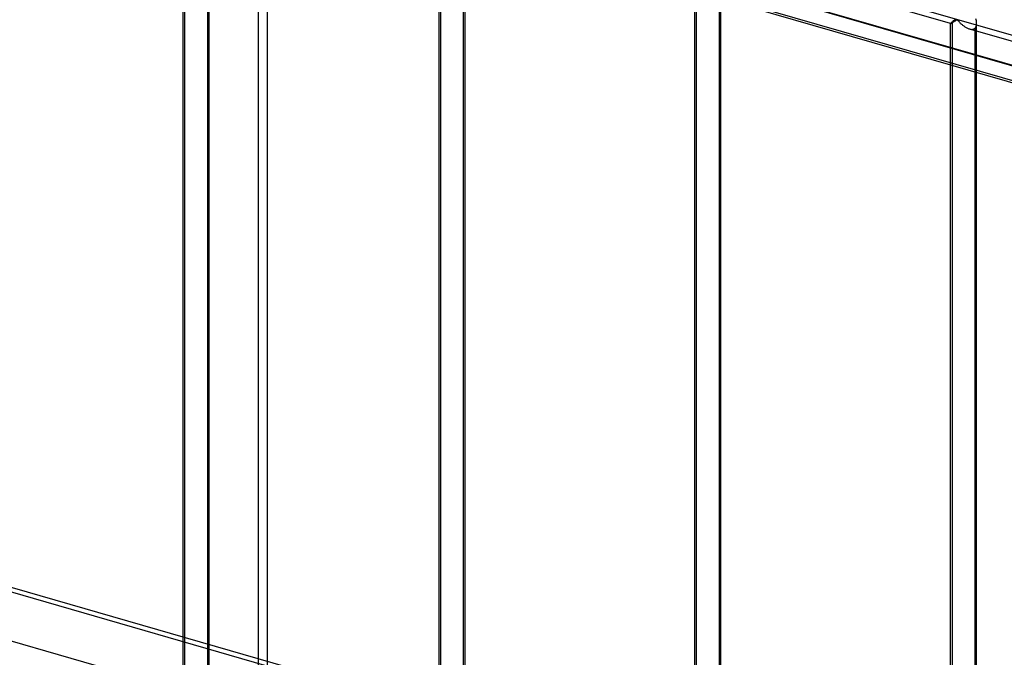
# Model space of a CAD drawing. Header units: millimetres. Extents: x -766 to 748, y -857 to 897.
# Tile 55 of 87: x -172 to 17, y 349 to 471. Entities that reach past the tile are written whole.
import ezdxf

# ---------------------------------------------------------------- set-up
doc = ezdxf.new("R2010")
doc.units = ezdxf.units.MM
doc.layers.add('MAIN-1', color=7, linetype='Continuous')
doc.layers.add('MAIN-2', color=7, linetype='Continuous')

msp = doc.modelspace()

# ---------------------------------------------------------------- linework, layer by layer
at = {"layer": 'MAIN-1'}
for p, q in [((-680.24, 661.13), (480.24, 326.13)), ((-765.86, 532.32), (390.28, 198.57))]:
    msp.add_line(p, q, dxfattribs=at)
at = {"layer": 'MAIN-2'}
for p, q in [((482.74, 328.3), (-677.74, 663.3)), ((481.31, 328.63), (-674.83, 662.38)), ((-674.06, 658.93), (482.09, 325.18)), ((697.56, 272.06), (-431.73, 598.06)), ((-124.53, 107.86), (-124.53, 561.1)), ((-126.32, 558.77), (-126.32, 105.53)), ((393.43, 198.52), (-762.71, 532.27)), ((-140.7, 320.34), (-140.7, 512.89)), ((-140.36, 321.26), (-140.36, 513.22)), ((-136.03, 511.98), (-136.03, 320.01)), ((-135.7, 320.34), (-135.7, 512.89)), ((-91.62, 306.17), (-91.62, 498.72)), ((-91.29, 307.09), (-91.29, 499.06)), ((-86.62, 306.17), (-86.62, 498.72)), ((-86.96, 497.81), (-86.96, 305.84)), ((395.9, 187.51), (-674.83, 496.6)), ((-42.55, 292.01), (-42.55, 484.56)), ((-42.21, 292.92), (-42.21, 484.89)), ((-37.88, 483.64), (-37.88, 291.67)), ((-37.55, 292.01), (-37.55, 484.56)), ((6.53, 470.38), (-38.94, 483.51)), ((6.55, 470.42), (6.53, 470.4)), ((6.53, 470.4), (6.53, 470.39)), ((6.53, 470.39), (6.53, 470.39)), ((6.53, 470.39), (6.53, 470.39)), ((6.53, 470.39), (6.53, 470.38)), ((6.53, 277.84), (6.53, 470.39)), ((6.53, 470.38), (6.53, 470.38)), ((6.53, 470.38), (6.53, 470.38)), ((6.53, 470.38), (6.53, 470.38)), ((6.53, 470.38), (6.55, 470.38)), ((6.57, 470.45), (6.55, 470.42)), ((6.55, 470.38), (6.57, 470.39)), ((6.61, 470.49), (6.57, 470.45)), ((6.57, 470.39), (6.59, 470.4)), ((6.59, 470.4), (6.62, 470.42)), ((6.65, 470.54), (6.61, 470.49)), ((6.62, 470.42), (6.66, 470.44)), ((6.71, 470.59), (6.65, 470.54)), ((6.66, 470.44), (6.7, 470.46)), ((6.7, 470.46), (6.75, 470.49)), ((6.78, 470.66), (6.71, 470.59)), ((6.75, 470.49), (6.8, 470.52)), ((6.86, 470.72), (6.78, 470.66)), ((6.8, 470.52), (6.85, 470.55)), ((6.85, 470.55), (6.91, 470.59)), ((6.92, 470.77), (6.86, 470.72)), ((6.86, 278.76), (6.86, 470.72)), ((6.91, 470.59), (6.97, 470.63)), ((6.98, 470.82), (6.92, 470.77)), ((6.97, 470.63), (7.03, 470.67)), ((7.04, 470.88), (6.98, 470.82)), ((7.03, 470.67), (7.1, 470.71)), ((7.11, 470.93), (7.04, 470.88)), ((7.1, 470.71), (7.16, 470.75)), ((7.17, 470.99), (7.11, 470.93)), ((7.16, 470.75), (7.23, 470.8)), ((7.25, 471.05), (7.17, 470.99)), ((7.23, 470.8), (7.3, 470.85)), ((7.32, 471.11), (7.25, 471.05)), ((7.3, 470.85), (7.37, 470.89)), ((7.4, 471.17), (7.32, 471.11)), ((7.37, 470.89), (7.43, 470.94)), ((7.43, 470.94), (7.5, 470.98)), ((7.5, 470.98), (7.57, 471.03)), ((7.57, 471.03), (7.63, 471.07)), ((7.63, 471.07), (7.69, 471.1)), ((7.69, 471.1), (7.78, 471.12)), ((7.78, 471.12), (7.86, 471.06)), ((7.86, 471.06), (7.93, 470.98)), ((7.93, 470.98), (8, 470.9)), ((8, 470.9), (8.07, 470.82)), ((8.07, 470.82), (8.15, 470.73)), ((8.15, 470.73), (8.24, 470.64)), ((8.24, 470.64), (8.32, 470.55)), ((8.32, 470.55), (8.42, 470.46)), ((8.42, 470.46), (8.51, 470.36)), ((8.51, 470.36), (8.61, 470.27)), ((11.43, 471.1), (11.38, 471.27)), ((11.47, 470.92), (11.43, 471.1)), ((11.5, 470.75), (11.47, 470.92)), ((11.52, 470.57), (11.5, 470.75)), ((11.52, 470.4), (11.52, 470.57)), ((11.52, 470.21), (11.52, 470.4)), ((11.52, 277.84), (11.52, 470.39)), ((8.61, 470.27), (8.72, 470.18)), ((8.72, 470.18), (8.82, 470.09)), ((8.82, 470.09), (8.93, 470)), ((8.93, 470), (9.05, 469.92)), ((9.05, 469.92), (9.16, 469.83)), ((9.16, 469.83), (9.28, 469.76)), ((9.28, 469.76), (9.4, 469.68)), ((9.4, 469.68), (9.51, 469.61)), ((9.51, 469.61), (9.63, 469.55)), ((9.63, 469.55), (9.75, 469.49)), ((9.75, 469.49), (9.88, 469.43)), ((9.88, 469.43), (10, 469.39)), ((10, 469.39), (10.12, 469.35)), ((10.12, 469.35), (10.26, 469.31)), ((55.61, 456.22), (10.13, 469.34)), ((10.26, 469.31), (10.4, 469.29)), ((10.4, 469.29), (10.53, 469.27)), ((10.53, 469.27), (10.66, 469.27)), ((10.66, 469.27), (10.78, 469.29)), ((10.78, 469.29), (10.89, 469.31)), ((10.89, 469.31), (11, 469.36)), ((11, 469.36), (11.1, 469.41)), ((11.1, 469.41), (11.19, 469.48)), ((11.19, 469.48), (11.29, 469.58)), ((11.19, 469.48), (11.19, 277.51)), ((11.29, 469.58), (11.38, 469.71)), ((11.38, 469.71), (11.44, 469.86)), ((11.44, 469.86), (11.49, 470.03)), ((11.49, 470.03), (11.52, 470.21))]:
    msp.add_line(p, q, dxfattribs=at)
for centre, major_axis, start_param, end_param in [((-29.1, -25.2), (-438.62, 506.47), -2.427868, 0), ((-31.6, -27.37), (438.62, -506.47), 1.42016, 3.141593)]:
    msp.add_ellipse(centre, major_axis=major_axis, ratio=0.75, start_param=start_param, end_param=end_param, dxfattribs=at)

doc.saveas('drawing.dxf')
